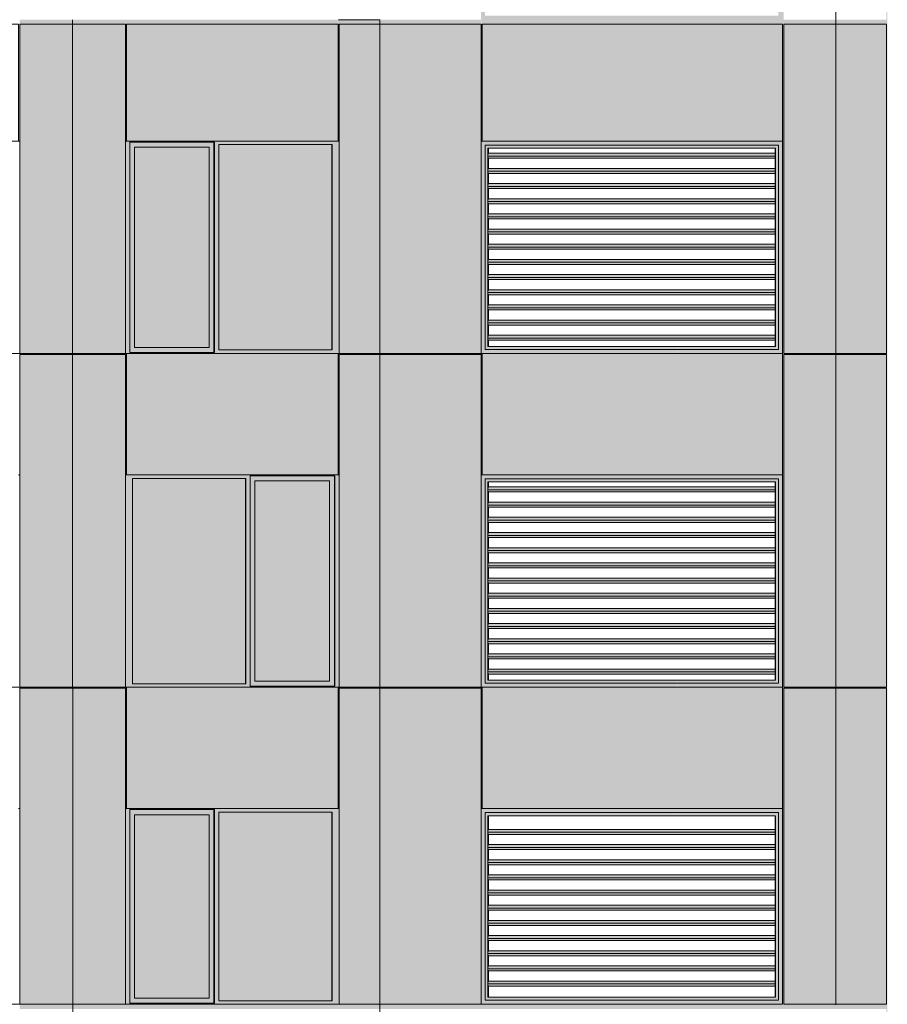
# Model space of a CAD drawing. Header units: millimetres. Extents: x 1036 to 193412, y -5275 to 5839817.
# Tile 35 of 104: x 73366 to 81949, y 41768 to 51503. Entities that reach past the tile are written whole.
import ezdxf

# ---------------------------------------------------------------- set-up
doc = ezdxf.new("R2010")
doc.units = ezdxf.units.MM
doc.layers.add('большой_dwg', color=7, linetype='Continuous', lineweight=9, true_color=0x767676)
doc.layers.add('Фасады_Рабочий Лист _2__3_АР-Стены_внешние__АР_Ном__пера__214', color=7, linetype='Continuous', lineweight=9, true_color=0xcccccc)
doc.layers.add('Фасады_Рабочий Лист _2__3_0', color=7, linetype='Continuous', lineweight=9)
doc.layers.add('Фасады_Рабочий Лист _2__3_0_Ном__пера__120', color=7, linetype='Continuous', lineweight=9)

# ---------------------------------------------------------------- blocks, each defined once
blk = doc.blocks.new('большой_dwg-21587658-Схема расположения расчетных фрагментов фасада корпуса 1')
at = {"layer": 'Фасады_Рабочий Лист _2__3_0', "true_color": 0xf9f9f9}
for points in [[(81940.4, 6690.9), (81949, 6690.9), (81949, 61358.3), (81940.4, 61358.3), (81940.4, 7816.2)], [(80911.3, 48203.3), (80924.7, 48203.3), (80924.7, 54793.3), (80911.3, 54793.3), (80911.3, 48243.3)], [(73889.7, 51458.3), (73889.8, 51458.3), (73889.7, 51503.3), (73366.4, 51503.3), (73366.4, 51458.3)], [(73889.8, 51458.3), (74422, 51458.3), (74422, 51503.3), (73889.8, 51503.3)], [(76518.1, 51458.3), (76518.1, 51503.3), (74422, 51503.3), (74422, 51458.3)], [(76518.1, 50303.3), (76527.3, 50303.3), (76527.3, 51458.3), (76979.7, 51458.3), (76979.7, 51503.3), (76518.1, 51503.3), (76518.1, 51140)], [(77936.1, 51458.3), (77936.1, 51503.3), (76979.7, 51503.3), (76979.7, 51458.3), (77922.3, 51458.3)], [(80911.3, 51458.3), (80911.3, 51503.3), (77940.1, 51503.3), (77940.1, 51458.3), (80254, 51458.3)], [(81429, 51458.3), (81429, 51503.3), (80924.7, 51503.3), (80924.7, 51458.3)], [(81942.5, 51458.3), (81940.4, 51503.3), (81429, 51503.3), (81429.3, 51458.3), (81940.4, 51458.3)], [(74412.2, 50303.3), (74422, 50303.3), (74422, 51458.3), (74412.2, 51458.3), (74412.2, 51140)], [(75239.7, 48263.3), (75239.7, 50243.3), (74503.1, 50243.3), (74503.1, 48263.3)], [(76454.4, 48238.3), (76454.4, 50268.3), (75336.6, 50268.3), (75336.6, 48238.3)], [(74381.9, 48193.3), (74381.9, 48203.3), (73889.8, 48203.3), (73889.8, 48193.3), (74053.7, 48193.3)], [(74412.2, 47003.3), (74412.2, 48203.3), (74381.9, 48203.3), (74381.9, 48193.3), (74412.2, 48193.3), (74412.2, 47529.7)], [(76518.1, 47003.3), (76519.8, 48193.3), (76979.7, 48193.3), (76979.7, 48203.3), (76518.1, 48203.3), (76518.1, 47529.7)], [(80911.3, 43703.3), (80924.7, 43703.3), (80924.7, 48203.3), (80911.3, 48203.3), (80911.3, 43919.3)], [(80924.7, 48193.3), (81440.3, 48193.3), (81440.3, 48203.3), (80924.7, 48203.3)], [(81942.5, 48193.3), (81940.4, 48203.3), (81440.3, 48203.3), (81440.3, 48193.3), (81940.4, 48193.3)], [(75599.1, 44938.3), (75599.1, 46968.3), (74481.4, 46968.3), (74481.4, 44938.3)], [(76430.4, 44963.3), (76430.4, 46943.3), (75693.8, 46943.3), (75693.8, 44963.3)], [(73889.8, 44893.3), (74381.9, 44893.3), (74381.9, 44903.3), (73889.8, 44903.3)], [(74412.2, 43703.3), (74412.2, 44903.3), (74381.9, 44903.3), (74381.9, 44893.3), (74412.2, 44893.3), (74412.2, 43919.3)], [(77936.2, 44893.4), (77936.1, 44893.3), (77936.1, 44319.9)], [(80917.3, 44893.3), (81429, 44893.3), (81429, 44903.3), (80917.3, 44903.3)], [(81940.4, 44893.3), (81940.4, 44903.3), (81429, 44903.3), (81429.3, 44893.3), (81628.3, 44893.3)], [(75239.7, 41828.3), (75239.7, 43643.3), (74503.1, 43643.3), (74503.1, 41828.3)], [(75336.6, 41803.3), (76454.4, 41803.3), (76454.4, 43668.3), (75336.6, 43668.3), (75336.6, 42114.2)], [(80911.3, 41768.3), (80924.7, 41768.3), (80924.7, 43703.3), (80911.3, 43703.3), (80911.3, 41808.3)], [(73366.4, 41723.3), (73889.8, 41723.3), (73889.7, 41768.3), (73366.4, 41768.3), (73366.4, 41723.3)], [(74412.2, 41723.3), (74418.8, 41723.3), (74418.8, 41768.3), (73889.8, 41768.3), (73889.8, 41723.3), (74411.4, 41723.3)], [(74418.8, 41723.3), (76929.7, 41723.3), (76929.7, 41768.3), (74418.8, 41768.3)], [(76979.7, 41723.3), (77936.1, 41723.3), (77936.2, 41723.3), (80924.7, 41723.3), (80924.7, 41768.3), (76929.7, 41768.3), (76929.7, 41723.3)], [(81440.3, 41723.3), (81440.3, 41768.3), (80924.7, 41768.3), (80924.7, 41723.3)], [(81940.4, 41723.3), (81940.4, 41768.3), (81440.3, 41768.3), (81440.3, 41723.3), (81628.3, 41723.3)]]:
    blk.add_hatch(color=7, dxfattribs=at).paths.add_polyline_path(points)
at = {"layer": 'Фасады_Рабочий Лист _2__3_0', "true_color": 0xe6e6e4}
for points in [[(77930.2, 51503.3), (77969.9, 51543.3), (77969.9, 53563.3), (77930.2, 53603.3), (77930.2, 51543.3)], [(80911.3, 51503.3), (80911.3, 53603.3), (80871.6, 53562.1), (80871.6, 51543.3)], [(77930.2, 51503.3), (78681.7, 51503.3), (78681.7, 51543.3), (77969.9, 51543.3), (77940.1, 51513.3)], [(78681.7, 51503.3), (79873, 51503.3), (79873, 51543.3), (78681.7, 51543.3)], [(79873, 51503.3), (80911.3, 51503.3), (80871.6, 51543.3), (79873, 51543.3)], [(77971.1, 50263.3), (78681.7, 50263.3), (78681.7, 50303.3), (77930.2, 50303.3), (77969.9, 50263.3)], [(77930.2, 48203.3), (77969.9, 48243.3), (77969.9, 50263.3), (77930.2, 50303.3), (77930.2, 48243.3)], [(78682.9, 50233.3), (78681.7, 50263.3), (77971.1, 50263.3), (78000.9, 50233.3), (78681.7, 50233.3)], [(77971.1, 48243.3), (78000.9, 48273.3), (78000.9, 50233.3), (77971.1, 50263.3), (77971.1, 48273.3)], [(78682.9, 50263.3), (79873, 50263.3), (79873, 50303.3), (78681.7, 50303.3), (78681.7, 50263.3)], [(79873, 50233.3), (79874.2, 50233.3), (79873, 50263.3), (78682.9, 50263.3), (78682.9, 50233.3)], [(79874.2, 50263.3), (80871.6, 50263.3), (80911.3, 50303.3), (79873, 50303.3), (79873, 50263.3)], [(80843, 50233.3), (80871.6, 50262.1), (79874.2, 50262.1), (79874.2, 50233.3), (80254, 50233.3)], [(80871.6, 48244.5), (80871.6, 50262.1), (80843, 50233.3), (80843, 48273.3)], [(80911.3, 48203.3), (80911.3, 50303.3), (80871.6, 50262.1), (80871.6, 48243.3)], [(78681.7, 48203.3), (78681.7, 48243.3), (77969.9, 48243.3), (77930.2, 48203.3)], [(77971.1, 48243.3), (78682.9, 48243.3), (78681.7, 48273.3), (78000.9, 48273.3)], [(79873, 48203.3), (79873, 48243.3), (78681.7, 48243.3), (78682.9, 48203.3)], [(79874.2, 48243.3), (79873, 48273.3), (78682.9, 48273.3), (78682.9, 48243.3), (79873, 48243.3)], [(80911.3, 48203.3), (80871.6, 48243.3), (79873, 48243.3), (79874.2, 48203.3), (80871.6, 48203.3)], [(80843, 48243.3), (80870.5, 48244.5), (80841.8, 48273.3), (79874.2, 48273.3), (79874.2, 48243.3), (80254, 48243.3)], [(77971.1, 46963.3), (78681.7, 46963.3), (78681.7, 47003.3), (77930.2, 47003.3), (77969.9, 46963.3)], [(77930.2, 44903.3), (77969.9, 44943.3), (77969.9, 46963.3), (77930.2, 47003.3), (77930.2, 44943.3)], [(78682.9, 46933.3), (78681.7, 46963.3), (77971.1, 46963.3), (78000.9, 46933.3), (78681.7, 46933.3)], [(77971.1, 44943.3), (78000.9, 44973.3), (78000.9, 46933.3), (77971.1, 46963.3), (77971.1, 44973.3)], [(79873, 46963.3), (79873, 47003.3), (78681.7, 47003.3), (78682.9, 46963.3)], [(79874.2, 46933.3), (79873, 46963.3), (78682.9, 46963.3), (78682.9, 46933.3), (79873, 46933.3)], [(79874.2, 46963.3), (80871.6, 46963.3), (80911.3, 47003.3), (79873, 47003.3), (79873, 46963.3)], [(80843, 46933.3), (80871.6, 46962.1), (79874.2, 46962.1), (79874.2, 46933.3), (80254, 46933.3)], [(80871.6, 44944.5), (80871.6, 46962.1), (80843, 46933.3), (80843, 44973.3)], [(80911.3, 44903.3), (80911.3, 47003.3), (80871.6, 46962.1), (80871.6, 44943.3)], [(78681.7, 44903.3), (78681.7, 44943.3), (77969.9, 44943.3), (77930.2, 44903.3)], [(77971.1, 44943.3), (78682.9, 44943.3), (78681.7, 44973.3), (78000.9, 44973.3)], [(79873, 44903.3), (79873, 44943.3), (78681.7, 44943.3), (78682.9, 44903.3)], [(79874.2, 44943.3), (79873, 44973.3), (78682.9, 44973.3), (78682.9, 44943.3), (79873, 44943.3)], [(80911.3, 44903.3), (80871.6, 44943.3), (79873, 44943.3), (79874.2, 44903.3), (80871.6, 44903.3)], [(80843, 44943.3), (80870.5, 44944.5), (80841.8, 44973.3), (79874.2, 44973.3), (79874.2, 44943.3), (80254, 44943.3)], [(78681.7, 43663.3), (78681.7, 43703.3), (77930.2, 43703.3), (77971.1, 43663.3), (78665.6, 43663.3)], [(77930.2, 41768.3), (77969.9, 41808.3), (77969.9, 43663.3), (77930.2, 43703.3), (77930.2, 41808.3)], [(78681.7, 43633.3), (78682.9, 43633.3), (78681.7, 43663.3), (77971.1, 43663.3), (78000.9, 43633.3), (78665.6, 43633.3)], [(77971.1, 41808.3), (78000.9, 41838.3), (78000.9, 43633.3), (77971.1, 43663.3), (77971.1, 41838.3)], [(79873, 43663.3), (79873, 43703.3), (78681.7, 43703.3), (78682.9, 43663.3)], [(79874.2, 43633.3), (79873, 43663.3), (78682.9, 43663.3), (78682.9, 43633.3), (79873, 43633.3)], [(79874.2, 43663.3), (80871.6, 43663.3), (80911.3, 43703.3), (79873, 43703.3), (79873, 43663.3)], [(80843, 43633.3), (80871.6, 43662.1), (79874.2, 43662.1), (79874.2, 43633.3), (80254, 43633.3)], [(80871.6, 41809.5), (80871.6, 43662.1), (80843, 43633.3), (80843, 41838.3)], [(80911.3, 41768.3), (80911.3, 43703.3), (80871.6, 43662.1), (80871.6, 41808.3)], [(78681.7, 41768.3), (78681.7, 41808.3), (77969.9, 41808.3), (77930.2, 41768.3)], [(77971.1, 41808.3), (78682.9, 41808.3), (78681.7, 41838.3), (78000.9, 41838.3)], [(79873, 41768.3), (79873, 41808.3), (78681.7, 41808.3), (78682.9, 41768.3)], [(79874.2, 41808.3), (79873, 41838.3), (78682.9, 41838.3), (78682.9, 41808.3), (79873, 41808.3)], [(79873, 41768.3), (80911.3, 41768.3), (80871.6, 41808.3), (79873, 41808.3)], [(79874.2, 41808.3), (80870.5, 41809.5), (80841.8, 41838.3), (79874.2, 41838.3)]]:
    blk.add_hatch(color=254, dxfattribs=at).paths.add_polyline_path(points)
at = {"layer": 'Фасады_Рабочий Лист _2__3_0', "true_color": 0xf8f8f8}
for points in [[(77930.2, 50303.3), (77936.1, 51493.3), (77930.2, 51493.3), (77930.2, 51140)], [(73366.4, 48193.3), (73889.8, 48193.3), (73889.7, 48203.3), (73366.4, 48203.3)], [(76979.7, 48193.3), (77936.1, 48193.3), (77936.1, 48203.3), (76979.7, 48203.3)], [(73889.8, 44893.3), (73889.7, 44903.3), (73366.4, 44903.3), (73366.4, 44893.3), (73889.7, 44893.3)], [(77936.1, 44893.3), (77936.1, 44903.3), (76979.7, 44903.3), (76979.7, 44893.3), (77936.1, 44893.3)], [(77930.2, 44319.9), (77936.2, 44903.3), (77930.2, 44903.3)]]:
    blk.add_hatch(color=7, dxfattribs=at).paths.add_polyline_path(points)
at = {"layer": 'Фасады_Рабочий Лист _2__3_0', "true_color": 0xededed}
for points in [[(74412.2, 50268.3), (74456.7, 50268.3), (74456.7, 50293.3), (75292.1, 50293.3), (75292.1, 50268.3), (76527.3, 50268.3), (76527.3, 50303.3), (74412.2, 50303.3), (74412.2, 50293.3)], [(74412.2, 48238.3), (74456.7, 48238.3), (74456.7, 50268.3), (74412.2, 50268.3), (74412.2, 48263.3)], [(74502.4, 50243.3), (75288.4, 50243.3), (75288.4, 50293.3), (74456.7, 50293.3), (74456.7, 50243.3)], [(74456.7, 48263.3), (74502.4, 48263.3), (74502.4, 50243.3), (74456.7, 50243.3), (74456.7, 49054.5)], [(75239.7, 48263.3), (75288.4, 48263.3), (75288.4, 50243.3), (75239.7, 50243.3), (75239.7, 49334.8)], [(75292.1, 48238.3), (75336.6, 48238.3), (75336.6, 50268.3), (75292.1, 50268.3), (75292.1, 49334.8)], [(76527.3, 48238.3), (76527.3, 50268.3), (76458.1, 50268.3), (76458.1, 48238.3)], [(77998.8, 50154.8), (80840.6, 50154.8), (80840.6, 50183.1), (78002.2, 50183.1), (78000.9, 50172)], [(78001.3, 50133.6), (80840.6, 50133.6), (80840.6, 50154.8), (77998.8, 50154.8), (78000.9, 50137.5)], [(77998.8, 50004.8), (80840.6, 50004.8), (80840.6, 50033.1), (78002.2, 50033.1), (78000.9, 50022)], [(78001.3, 49983.6), (80840.6, 49983.6), (80840.6, 50004.8), (77998.8, 50004.8), (78000.9, 49987.5)], [(77998.8, 49854.8), (80840.6, 49854.8), (80840.6, 49883.1), (78002.2, 49883.1), (78000.9, 49872)], [(78001.3, 49833.6), (80840.6, 49833.6), (80840.6, 49854.8), (77998.8, 49854.8), (78000.9, 49837.5)], [(77998.8, 49704.8), (80840.6, 49704.8), (80840.6, 49733.1), (78002.2, 49733.1), (78000.9, 49722)], [(78001.3, 49683.6), (80840.6, 49683.6), (80840.6, 49704.8), (77998.8, 49704.8), (78000.9, 49687.5)], [(77998.8, 49554.8), (80840.6, 49554.8), (80840.6, 49583.1), (78002.2, 49583.1), (78000.9, 49572)], [(78001.3, 49533.6), (80840.6, 49533.6), (80840.6, 49554.8), (77998.8, 49554.8), (78000.9, 49537.5)], [(77998.8, 49404.8), (80840.6, 49404.8), (80840.6, 49433.1), (78002.2, 49433.1), (78000.9, 49422)], [(78001.3, 49383.6), (80840.6, 49383.6), (80840.6, 49404.8), (77998.8, 49404.8), (78000.9, 49387.5)], [(77998.8, 49254.8), (80840.6, 49254.8), (80840.6, 49283.1), (78002.2, 49283.1), (78000.9, 49272)], [(78001.3, 49233.6), (80840.6, 49233.6), (80840.6, 49254.8), (77998.8, 49254.8), (78000.9, 49237.5)], [(77998.8, 49104.8), (80840.6, 49104.8), (80840.6, 49133.1), (78002.2, 49133.1), (78000.9, 49122)], [(78001.3, 49083.6), (80840.6, 49083.6), (80840.6, 49104.8), (77998.8, 49104.8), (78000.9, 49087.5)], [(77998.8, 48954.8), (80840.6, 48954.8), (80840.6, 48983.1), (78002.2, 48983.1), (78000.9, 48972)], [(78001.3, 48933.6), (80840.6, 48933.6), (80840.6, 48954.8), (77998.8, 48954.8), (78000.9, 48937.5)], [(77998.8, 48804.8), (80840.6, 48804.8), (80840.6, 48833.1), (78002.2, 48833.1), (78000.9, 48822)], [(78001.3, 48783.6), (80840.6, 48783.6), (80840.6, 48804.8), (77998.8, 48804.8), (78000.9, 48787.5)], [(77998.8, 48654.8), (80840.6, 48654.8), (80840.6, 48683.1), (78002.2, 48683.1), (78000.9, 48672)], [(78001.3, 48633.6), (80840.6, 48633.6), (80840.6, 48654.8), (77998.8, 48654.8), (78000.9, 48637.5)], [(77998.8, 48504.8), (80840.6, 48504.8), (80840.6, 48533.1), (78002.2, 48533.1), (78000.9, 48522)], [(78001.3, 48483.6), (80840.6, 48483.6), (80840.6, 48504.8), (77998.8, 48504.8), (78000.9, 48487.5)], [(77998.8, 48354.8), (80840.6, 48354.8), (80840.6, 48383.1), (78002.2, 48383.1), (78000.9, 48372)], [(78001.3, 48333.6), (80840.6, 48333.6), (80840.6, 48354.8), (77998.8, 48354.8), (78000.9, 48337.5)], [(74502.4, 48203.3), (76527.3, 48203.3), (76527.3, 48238.3), (75292.1, 48238.3), (75288.4, 48213.3), (74456.7, 48213.3), (74456.7, 48238.3), (74412.2, 48238.3), (74414.6, 48203.3), (74456.7, 48203.3)], [(74503.1, 48213.3), (75288.4, 48213.3), (75288.4, 48263.3), (74456.7, 48263.3), (74456.7, 48213.3)], [(75599.1, 46968.3), (75647.4, 46968.3), (75647.4, 46993.3), (76482.8, 46993.3), (76482.8, 46968.3), (76527.3, 46968.3), (76527.3, 47003.3), (74412.2, 47003.3), (74412.2, 46968.3), (74481.4, 46968.3)], [(74481.4, 44938.3), (74481.4, 46968.3), (74412.2, 46968.3), (74412.2, 44938.3)], [(75602.9, 44938.3), (75647.4, 44938.3), (75647.4, 46968.3), (75602.9, 46968.3), (75602.9, 44963.3)], [(75647.4, 46943.3), (76479.1, 46943.3), (76479.1, 46993.3), (75647.4, 46993.3)], [(75647.4, 44963.3), (75693.1, 44963.3), (75693.1, 46943.3), (75647.4, 46940.4), (75647.4, 44966.2)], [(76430.4, 44963.3), (76479.1, 44963.3), (76479.1, 46943.3), (76430.4, 46943.3), (76430.4, 45724.5)], [(76527.3, 44938.3), (76527.3, 46968.3), (76482.8, 46968.3), (76482.8, 44938.3)], [(77998.8, 46854.8), (80840.6, 46854.8), (80840.6, 46883.1), (78002.2, 46883.1), (78000.9, 46872)], [(78001.3, 46833.6), (80840.6, 46833.6), (80840.6, 46854.8), (77998.8, 46854.8), (78000.9, 46837.5)], [(77998.8, 46704.8), (80840.6, 46704.8), (80840.6, 46733.1), (78002.2, 46733.1), (78000.9, 46722)], [(78001.3, 46683.6), (80840.6, 46683.6), (80840.6, 46704.8), (77998.8, 46704.8), (78000.9, 46687.5)], [(77998.8, 46554.8), (80840.6, 46554.8), (80840.6, 46583.1), (78002.2, 46583.1), (78000.9, 46572)], [(78001.3, 46533.6), (80840.6, 46533.6), (80840.6, 46554.8), (77998.8, 46554.8), (78000.9, 46537.5)], [(77998.8, 46404.8), (80840.6, 46404.8), (80840.6, 46433.1), (78002.2, 46433.1), (78000.9, 46422)], [(78001.3, 46383.6), (80840.6, 46383.6), (80840.6, 46404.8), (77998.8, 46404.8), (78000.9, 46387.5)], [(77998.8, 46254.8), (80840.6, 46254.8), (80840.6, 46283.1), (78002.2, 46283.1), (78000.9, 46272)], [(78001.3, 46233.6), (80840.6, 46233.6), (80840.6, 46254.8), (77998.8, 46254.8), (78000.9, 46237.5)], [(77998.8, 46104.8), (80840.6, 46104.8), (80840.6, 46133.1), (78002.2, 46133.1), (78000.9, 46122)], [(78001.3, 46083.6), (80840.6, 46083.6), (80840.6, 46104.8), (77998.8, 46104.8), (78000.9, 46087.5)], [(77998.8, 45954.8), (80840.6, 45954.8), (80840.6, 45983.1), (78002.2, 45983.1), (78000.9, 45972)], [(78001.3, 45933.6), (80840.6, 45933.6), (80840.6, 45954.8), (77998.8, 45954.8), (78000.9, 45937.5)], [(77998.8, 45804.8), (80840.6, 45804.8), (80840.6, 45833.1), (78002.2, 45833.1), (78000.9, 45822)], [(78001.3, 45783.6), (80840.6, 45783.6), (80840.6, 45804.8), (77998.8, 45804.8), (78000.9, 45787.5)], [(77998.8, 45654.8), (80840.6, 45654.8), (80840.6, 45683.1), (78002.2, 45683.1), (78000.9, 45672)], [(78001.3, 45633.6), (80840.6, 45633.6), (80840.6, 45654.8), (77998.8, 45654.8), (78000.9, 45637.5)], [(77998.8, 45504.8), (80840.6, 45504.8), (80840.6, 45533.1), (78002.2, 45533.1), (78000.9, 45522)], [(78001.3, 45483.6), (80840.6, 45483.6), (80840.6, 45504.8), (77998.8, 45504.8), (78000.9, 45487.5)], [(77998.8, 45354.8), (80840.6, 45354.8), (80840.6, 45383.1), (78002.2, 45383.1), (78000.9, 45372)], [(78001.3, 45333.6), (80840.6, 45333.6), (80840.6, 45354.8), (77998.8, 45354.8), (78000.9, 45337.5)], [(77998.8, 45204.8), (80840.6, 45204.8), (80840.6, 45233.1), (78002.2, 45233.1), (78000.9, 45222)], [(78001.3, 45183.6), (80840.6, 45183.6), (80840.6, 45204.8), (77998.8, 45204.8), (78000.9, 45187.5)], [(77998.8, 45054.8), (80840.6, 45054.8), (80840.6, 45083.1), (78002.2, 45083.1), (78000.9, 45072)], [(78001.3, 45033.6), (80840.6, 45033.6), (80840.6, 45054.8), (77998.8, 45054.8), (78000.9, 45037.5)], [(74414.6, 44903.3), (76527.3, 44903.3), (76527.3, 44938.3), (76482.8, 44938.3), (76479.1, 44913.3), (75647.4, 44913.3), (75647.4, 44938.3), (74412.2, 44938.3), (74412.2, 44903.3)], [(75693.8, 44913.3), (76479.1, 44913.3), (76479.1, 44963.3), (75647.4, 44963.3), (75647.4, 44913.3)], [(74412.2, 43668.3), (74456.7, 43668.3), (74456.7, 43693.3), (75292.1, 43693.3), (75292.1, 43668.3), (76527.3, 43668.3), (76527.3, 43703.3), (74412.2, 43703.3)], [(74412.2, 41803.3), (74456.7, 41803.3), (74456.7, 43668.3), (74412.2, 43668.3), (74412.2, 41828.3)], [(75239.7, 43643.3), (75288.4, 43643.3), (75288.4, 43693.3), (74456.7, 43693.3), (74456.7, 43643.3), (74503.1, 43643.3)], [(74502.4, 41828.3), (74502.4, 43643.3), (74456.7, 43643.3), (74456.7, 41828.3)], [(75239.7, 41828.3), (75288.4, 41828.3), (75288.4, 43643.3), (75239.7, 43643.3), (75239.7, 42114.2)], [(75336.6, 41803.3), (75336.6, 43668.3), (75292.1, 43668.3), (75292.1, 41803.3)], [(76527.3, 41803.3), (76527.3, 43668.3), (76458.1, 43668.3), (76458.1, 41803.3)], [(77998.8, 43469.3), (80840.6, 43469.3), (80840.6, 43497.6), (78002.2, 43497.6), (78000.9, 43486.5)], [(78001.3, 43448.1), (80840.6, 43448.1), (80840.6, 43469.3), (77998.8, 43469.3), (78000.9, 43452)], [(77998.8, 43319.3), (80840.6, 43319.3), (80840.6, 43347.6), (78002.2, 43347.6), (78000.9, 43336.5)], [(78001.3, 43298.1), (80840.6, 43298.1), (80840.6, 43319.3), (77998.8, 43319.3), (78000.9, 43302)], [(77998.8, 43169.3), (80840.6, 43169.3), (80840.6, 43197.6), (78002.2, 43197.6), (78000.9, 43186.5)], [(78001.3, 43148.1), (80840.6, 43148.1), (80840.6, 43169.3), (77998.8, 43169.3), (78000.9, 43152)], [(77998.8, 43019.3), (80840.6, 43019.3), (80840.6, 43047.6), (78002.2, 43047.6), (78000.9, 43036.5)], [(78001.3, 42998.1), (80840.6, 42998.1), (80840.6, 43019.3), (77999.1, 43016.8), (78000.9, 43002)], [(77998.8, 42869.3), (80840.6, 42869.3), (80840.6, 42897.6), (78002.2, 42897.6), (78000.9, 42886.5)], [(78001.3, 42848.1), (80840.6, 42848.1), (80840.6, 42869.3), (77998.8, 42869.3), (78000.9, 42852)], [(77998.8, 42719.3), (80840.6, 42719.3), (80840.6, 42747.6), (78002.2, 42747.6), (78000.9, 42736.5)], [(78001.3, 42698.1), (80840.6, 42698.1), (80840.6, 42719.3), (77998.8, 42719.3), (78000.9, 42702)], [(77998.8, 42569.3), (80840.6, 42569.3), (80840.6, 42597.6), (78002.2, 42597.6), (78000.9, 42586.5)], [(78001.3, 42548.1), (80840.6, 42548.1), (80840.6, 42569.3), (77998.8, 42569.3), (78000.9, 42552)], [(77998.8, 42419.3), (80840.6, 42419.3), (80840.6, 42447.6), (78002.2, 42447.6), (78000.9, 42436.5)], [(78001.3, 42398.1), (80840.6, 42398.1), (80840.6, 42419.3), (77998.8, 42419.3), (78000.9, 42402)], [(77998.8, 42269.3), (80840.6, 42269.3), (80840.6, 42297.6), (78002.2, 42297.6), (78000.9, 42286.5)], [(78001.3, 42248.1), (80840.6, 42248.1), (80840.6, 42269.3), (77998.8, 42269.3), (78000.9, 42252)], [(77998.8, 42119.3), (80840.6, 42119.3), (80840.6, 42147.6), (78002.2, 42147.6), (78000.9, 42136.5)], [(78001.3, 42098.1), (80840.6, 42098.1), (80840.6, 42119.3), (77999.4, 42114.2), (78000.9, 42102)], [(77998.8, 41969.3), (80840.6, 41969.3), (80840.6, 41997.6), (78002.2, 41997.6), (78000.9, 41986.5)], [(78001.3, 41948.1), (80840.6, 41948.1), (80840.6, 41969.3), (77998.8, 41969.3), (78000.9, 41952)], [(76527.3, 41768.3), (76527.3, 41803.3), (75292.1, 41803.3), (75288.4, 41778.3), (74456.7, 41778.3), (74456.7, 41803.3), (74412.2, 41803.3), (74412.2, 41768.3), (75488.8, 41768.3)], [(74503.1, 41778.3), (75288.4, 41778.3), (75288.4, 41828.3), (74456.7, 41828.3), (74456.7, 41778.3)]]:
    blk.add_hatch(color=7, dxfattribs=at).paths.add_polyline_path(points)
h = blk.add_hatch(color=7, dxfattribs=at)
h.paths.add_polyline_path([(77998.5, 48273.3), (78000.9, 48347.8), (77998.8, 48354.8), (77998.7, 48333.6)])
h.paths.add_polyline_path([(77998.8, 48354.8), (78002.2, 48383.1), (78000.9, 48497.8), (77999.2, 48483.6), (77998.9, 48383.1)])
h.paths.add_polyline_path([(77999.3, 48508.6), (78002.2, 48533.1), (78000.9, 48647.8), (77999.7, 48633.6), (77999.3, 48533.1)])
h.paths.add_polyline_path([(77999.8, 48663), (78002.2, 48683.1), (77999.8, 48683.1)])
h.paths.add_polyline_path([(78000.3, 48817.3), (78002.2, 48833.1), (78000.3, 48833.1)])
h.paths.add_polyline_path([(78000.8, 48971.6), (78002.2, 48983.1), (78000.9, 48983.1)])
h.paths.add_polyline_path([(78004.7, 50134.7), (78000.9, 50172), (78000.9, 50147.8)])
at = {"layer": 'Фасады_Рабочий Лист _2__3_0', "true_color": 0xeeeeee}
for points in [[(74414.6, 47003.3), (74422, 47003.3), (74420.4, 48203.3), (74414.6, 48203.3), (74414.6, 47529.7)], [(76527.3, 47619.9), (76527.3, 48203.3), (76519.8, 48203.3), (76519.8, 47619.9)], [(76519.8, 47003.3), (76527.3, 47003.3), (76527.3, 48193.3), (76519.8, 48193.3), (76519.8, 47529.7)], [(74414.6, 43703.3), (74422, 43703.3), (74420.4, 44903.3), (74414.6, 44903.3), (74414.6, 43919.3)], [(76527.3, 44319.9), (76527.3, 44903.3), (76519.8, 44903.3), (76519.8, 44319.9)], [(76519.8, 43703.3), (76527.3, 43703.3), (76527.3, 44893.3), (76519.8, 44893.3), (76519.8, 43919.3)]]:
    blk.add_hatch(color=7, dxfattribs=at).paths.add_polyline_path(points)
at = {"layer": 'Фасады_Рабочий Лист _2__3_0', "true_color": 0xededed}
h = blk.add_hatch(color=7, dxfattribs=at)
h.paths.add_polyline_path([(77998.5, 44973.3), (78000.9, 45047.8), (77998.8, 45054.8), (77998.7, 45033.6)])
h.paths.add_polyline_path([(77998.8, 45054.8), (78002.2, 45083.1), (78000.9, 45197.8), (77999.2, 45183.6), (77998.9, 45083.1)])
h.paths.add_polyline_path([(77999.3, 45208.6), (78002.2, 45233.1), (78000.9, 45347.8), (77999.7, 45333.6), (77999.3, 45233.1)])
h.paths.add_polyline_path([(77999.8, 45363), (78002.2, 45383.1), (77999.8, 45383.1)])
h.paths.add_polyline_path([(78000.3, 45517.3), (78002.2, 45533.1), (78000.3, 45533.1)])
h.paths.add_polyline_path([(78000.8, 45671.6), (78003.4, 45724.5), (78000.9, 45683.1)])
h.paths.add_polyline_path([(78004.7, 46834.7), (78000.9, 46872), (78000.9, 46847.8)])
at = {"layer": 'Фасады_Рабочий Лист _2__3_0', "true_color": 0xf9f9f9}
h = blk.add_hatch(color=7, dxfattribs=at)
h.paths.add_polyline_path([(76518.1, 43703.3), (76519.8, 43703.3), (76518.4, 43919.3)])
h.paths.add_polyline_path([(76519.8, 44893.3), (76979.7, 44893.3), (76979.7, 44903.3), (76519.8, 44903.3)])
at = {"layer": 'Фасады_Рабочий Лист _2__3_0', "true_color": 0xededed}
h = blk.add_hatch(color=7, dxfattribs=at)
h.paths.add_polyline_path([(77998.8, 42119.3), (78002.2, 42147.6), (78000.9, 42262.3), (77998.8, 42269.3), (77998.8, 42147.6)])
h.paths.add_polyline_path([(77998.8, 41969.3), (78002.2, 41997.6), (78000.3, 42114.2), (77998.8, 42114.2), (77998.8, 41997.6)])
h.paths.add_polyline_path([(77998.5, 41838.3), (78000.9, 41962.3), (77998.8, 41969.3), (77998.7, 41948.1)])
h.paths.add_polyline_path([(77998.8, 43019.3), (78002.2, 43047.6), (78000.9, 43162.3), (77998.8, 43169.3), (77998.8, 43047.6)])
h.paths.add_polyline_path([(77998.8, 42869.3), (78002.2, 42897.6), (78000.9, 43012.3), (77998.8, 43016.8), (77998.8, 42897.6)])
h.paths.add_polyline_path([(77998.5, 43633.3), (78002.2, 43497.6), (78000.9, 43633.3), (77998.8, 43633.3)])
h.paths.add_polyline_path([(77998.5, 41838.3), (78002.2, 42597.6), (78000.9, 42712.3), (77998.8, 42719.3), (78002.2, 42747.6), (78000.9, 42862.3), (77998.8, 42869.3), (77998.5, 42114.2)])
h.paths.add_polyline_path([(77998.8, 42419.3), (78002.2, 42447.6), (78000.9, 42562.3), (77998.8, 42569.3), (77998.8, 42447.6)])
h.paths.add_polyline_path([(77998.8, 42269.3), (78002.2, 42297.6), (78000.9, 42412.3), (77998.8, 42419.3), (77998.8, 42297.6)])
h.paths.add_polyline_path([(77998.8, 43169.3), (78002.2, 43197.6), (78000.9, 43312.3), (77998.8, 43319.3), (77998.8, 43197.6)])
h.paths.add_polyline_path([(77998.8, 43319.3), (78002.2, 43347.6), (78000.9, 43462.3), (77998.8, 43469.3), (77998.8, 43347.6)])
at = {"layer": 'Фасады_Рабочий Лист _2__3_АР-Стены_внешние__АР_Ном__пера__214', "true_color": 0xf9f9f9}
for points in [[(73366.4, 48203.3), (73889.7, 48203.3), (73889.7, 51458.3), (73366.4, 51458.3), (73366.4, 49334.8)], [(73900.4, 48203.3), (74053.7, 48203.3), (74053.7, 51458.3), (73889.7, 51458.3), (73889.7, 48203.3)], [(74053.7, 48203.3), (74412.2, 48203.3), (74412.2, 51458.3), (74053.7, 51458.3), (74053.7, 49334.8)], [(76518.1, 50303.3), (76518.1, 51458.3), (74422, 51458.3), (74422, 50303.3)], [(76527.3, 48203.3), (76929.7, 48203.3), (76929.7, 51458.3), (76527.3, 51458.3), (76527.3, 49334.8)], [(76929.7, 48203.3), (76979.7, 48203.3), (76979.7, 51458.3), (76929.7, 51458.3), (76929.7, 49334.8)], [(77077.2, 48203.3), (77930.2, 48203.3), (77930.2, 51458.3), (76979.7, 51458.3), (76979.7, 48203.3)], [(80911.3, 50303.3), (80911.3, 51458.3), (77940.1, 51458.3), (77940.1, 50303.3), (80871.6, 50303.3)], [(81440.3, 48203.3), (81440.3, 51458.3), (80924.7, 51458.3), (80924.7, 48203.3)], [(81628.3, 48203.3), (81628.3, 51458.3), (81440.3, 51458.3), (81440.3, 48203.3)], [(81940.4, 48203.3), (81940.4, 51458.3), (81628.3, 51458.3), (81628.3, 48203.3), (81842.4, 48203.3)], [(73366.4, 44903.3), (73889.7, 44903.3), (73889.7, 48193.3), (73366.4, 48193.3), (73366.4, 45724.5)], [(73900.4, 44903.3), (74053.7, 44903.3), (74053.7, 48193.3), (73889.7, 48193.3), (73889.7, 44903.3)], [(74053.7, 44903.3), (74412.2, 44903.3), (74412.2, 48193.3), (74053.7, 48193.3), (74053.7, 45724.5)], [(76518.1, 47003.3), (76518.1, 48203.3), (74422, 48203.3), (74422, 47003.3)], [(76929.7, 44903.3), (76929.7, 48193.3), (76527.3, 48193.3), (76527.3, 44903.3)], [(76929.7, 44903.3), (76979.7, 44903.3), (76979.7, 48193.3), (76929.7, 48193.3), (76929.7, 45724.5)], [(77930.2, 44903.3), (77930.2, 48193.3), (76979.7, 48193.3), (76979.7, 44903.3), (77077.2, 44903.3)], [(77969.9, 47003.3), (80911.3, 47003.3), (80911.3, 48203.3), (77940.1, 48203.3), (77940.1, 47003.3)], [(81429.3, 44903.3), (81429.3, 48193.3), (80924.7, 48193.3), (80924.7, 44903.3)], [(81429.3, 44903.3), (81628.3, 44903.3), (81628.3, 48193.3), (81429.3, 48193.3), (81429.3, 45724.5)], [(81628.3, 44903.3), (81940.4, 44903.3), (81940.4, 48193.3), (81628.3, 48193.3), (81628.3, 45724.5)], [(73366.4, 41768.3), (73889.7, 41768.3), (73889.7, 44893.3), (73366.4, 44893.3), (73366.4, 42114.2)], [(73889.7, 41768.3), (74053.7, 41768.3), (74053.7, 44893.3), (73889.7, 44893.3), (73889.7, 42114.2)], [(74053.7, 41768.3), (74412.2, 41768.3), (74412.2, 44893.3), (74053.7, 44893.3), (74053.7, 42114.2)], [(76518.1, 43703.3), (76518.1, 44903.3), (74422, 44903.3), (74422, 43703.3)], [(76929.7, 41768.3), (76929.7, 44893.3), (76527.3, 44893.3), (76527.3, 41768.3)], [(76929.7, 41768.3), (76979.7, 41768.3), (76979.7, 44893.3), (76929.7, 44893.3), (76929.7, 42114.2)], [(77930.2, 41768.3), (77930.2, 44893.3), (76979.7, 44893.3), (76979.7, 41768.3), (77077.2, 41768.3)], [(77940.1, 43703.3), (80911.3, 43703.3), (80911.3, 44903.3), (77940.1, 44903.3), (77940.1, 43919.3)], [(80924.7, 41768.3), (81440.3, 41768.3), (81440.3, 44893.3), (80924.7, 44893.3), (80924.7, 42114.2)], [(81628.3, 41768.3), (81628.3, 44893.3), (81440.3, 44893.3), (81440.3, 41768.3)], [(81940.4, 41768.3), (81940.4, 44893.3), (81628.3, 44893.3), (81628.3, 41768.3)]]:
    blk.add_hatch(color=7, dxfattribs=at).paths.add_polyline_path(points)
at = {"layer": 'Фасады_Рабочий Лист _2__3_0_Ном__пера__120', "color": 253, "true_color": 0xaaaaaa}
for p, q in [((73889.8, 51493.3), (73889.8, 51503.3)), ((73889.7, 48203.3), (73889.7, 51493.3)), ((76454.4, 48238.3), (76454.4, 50268.3)), ((77971.1, 50263.3), (77971.1, 48243.3)), ((77998.5, 48273.3), (77998.5, 50233.3)), ((78005.1, 50183.1), (78005.1, 50233.3)), ((78005.1, 50033.1), (78005.1, 50133.6)), ((78005.1, 49883.1), (78005.1, 49983.6)), ((78005.1, 49733.1), (78005.1, 49833.6)), ((78005.1, 49583.1), (78005.1, 49683.6)), ((78005.1, 49433.1), (78005.1, 49533.6)), ((78005.1, 49283.1), (78005.1, 49383.6)), ((78005.1, 49133.1), (78005.1, 49233.6)), ((78005.1, 48983.1), (78005.1, 49083.6)), ((78005.1, 48833.1), (78005.1, 48933.6)), ((78005.1, 48683.1), (78005.1, 48783.6)), ((78005.1, 48533.1), (78005.1, 48633.6)), ((78005.1, 48383.1), (78005.1, 48483.6)), ((78005.1, 48273.3), (78005.1, 48333.6)), ((73889.8, 48193.3), (73889.8, 48203.3)), ((74422, 48203.3), (74422, 47003.3)), ((76518.1, 48203.3), (76518.1, 47003.3)), ((76929.7, 44903.3), (76929.7, 48193.3)), ((75599.1, 46968.3), (75599.1, 44938.3)), ((77971.1, 46963.3), (77971.1, 44943.3)), ((77998.5, 44973.3), (77998.5, 46933.3)), ((78005.1, 46883.1), (78005.1, 46933.3)), ((78005.1, 46733.1), (78005.1, 46833.6)), ((78005.1, 46583.1), (78005.1, 46683.6)), ((78005.1, 46433.1), (78005.1, 46533.6)), ((78005.1, 46283.1), (78005.1, 46383.6)), ((78005.1, 46133.1), (78005.1, 46233.6)), ((78005.1, 45983.1), (78005.1, 46083.6)), ((78005.1, 45833.1), (78005.1, 45933.6)), ((78005.1, 45683.1), (78005.1, 45783.6)), ((78005.1, 45533.1), (78005.1, 45633.6)), ((78005.1, 45383.1), (78005.1, 45483.6)), ((78005.1, 45233.1), (78005.1, 45333.6)), ((78005.1, 45083.1), (78005.1, 45183.6)), ((78005.1, 44973.3), (78005.1, 45033.6)), ((73889.8, 44893.3), (73889.8, 44903.3)), ((74422, 44903.3), (74422, 43703.3)), ((76518.1, 44903.3), (76518.1, 43703.3)), ((76454.4, 41803.3), (76454.4, 43668.3)), ((77971.1, 43663.3), (77971.1, 41808.3)), ((77998.5, 41838.3), (77998.5, 43633.3)), ((78005.1, 43497.6), (78005.1, 43633.3)), ((78005.1, 43347.6), (78005.1, 43448.1)), ((78005.1, 43197.6), (78005.1, 43298.1)), ((78005.1, 43047.6), (78005.1, 43148.1)), ((78005.1, 42897.6), (78005.1, 42998.1)), ((78005.1, 42747.6), (78005.1, 42848.1)), ((78005.1, 42597.6), (78005.1, 42698.1)), ((78005.1, 42447.6), (78005.1, 42548.1)), ((78005.1, 42297.6), (78005.1, 42398.1)), ((78005.1, 42147.6), (78005.1, 42248.1)), ((78005.1, 41997.6), (78005.1, 42098.1)), ((78005.1, 41838.3), (78005.1, 41948.1))]:
    blk.add_line(p, q, dxfattribs=at)
at = {"layer": 'Фасады_Рабочий Лист _2__3_0_Ном__пера__120', "color": 253, "true_color": 0xaaaaaa, "flags": 128}
for points in [[(81440.3, 51493.3), (81440.3, 51503.3), (81440.3, 54793.3)], [(76929.7, 48203.3), (76929.7, 51503.3), (76527.3, 51503.3), (76519.8, 51503.3)], [(73355.9, 50303.3), (73366.4, 50303.3), (73366.4, 50268.3), (73366.4, 48238.3), (73366.4, 48203.3), (71014.5, 48203.3), (71014.5, 48238.3), (71014.5, 50268.3), (71014.5, 50303.3), (71024.3, 50303.3), (73355.8, 50303.3), (73355.8, 51458.3), (71022.3, 51458.3), (71022.3, 50303.3)], [(74412.2, 50303.3), (74412.2, 51458.3), (74053.7, 51458.3), (73889.7, 51458.3), (73366.4, 51458.3), (73366.4, 50303.3)], [(74422, 50303.3), (74422, 51458.3), (76518.1, 51458.3), (76518.1, 50303.3)], [(76527.3, 50303.3), (76527.3, 51458.3), (76929.7, 51458.3), (76979.7, 51458.3), (77930.2, 51458.3), (77930.2, 50303.3), (78681.7, 50303.3)], [(78681.7, 50303.3), (79873, 50303.3), (78681.7, 50303.3), (77940.1, 50303.3), (77940.1, 51458.3), (80911.3, 51458.3), (80911.3, 50303.3), (80911.3, 48203.3)], [(81940.4, 48203.3), (81628.3, 48203.3), (81429.3, 48203.3), (80924.7, 48203.3), (80924.7, 51458.3), (81429.3, 51458.3), (81628.3, 51458.3), (81940.4, 51458.3), (81940.4, 48203.3)], [(81440.3, 48193.3), (81440.3, 48203.3), (81440.3, 51493.3)], [(76527.3, 50268.3), (76527.3, 50303.3), (74412.2, 50303.3), (74412.2, 50268.3), (74412.2, 48238.3), (74412.2, 48203.3), (76527.3, 48203.3), (76527.3, 48238.3), (76527.3, 50268.3)], [(74456.7, 48213.3), (74456.7, 48238.3), (74456.7, 50268.3), (74456.7, 50293.3), (75292.1, 50293.3), (75292.1, 50268.3), (75292.1, 48238.3), (75292.1, 48213.3), (74456.7, 48213.3)], [(74502.4, 48263.3), (74503.1, 48263.3), (75239.7, 48263.3), (75239.7, 50243.3), (74503.1, 50243.3), (74503.1, 48263.3), (74503.1, 50243.3)], [(75288.4, 48213.3), (75288.4, 48263.3), (75288.4, 50243.3), (75288.4, 50293.3)], [(76458.1, 48238.3), (75336.6, 48238.3), (75336.6, 50268.3), (76458.1, 50268.3), (76458.1, 48238.3)], [(77930.2, 50303.3), (77930.2, 48203.3), (77936.2, 48203.3)], [(78681.7, 48243.3), (79873, 48243.3), (80871.6, 48243.3), (80871.6, 50263.3), (79873, 50263.3), (78681.7, 50263.3), (77969.9, 50263.3), (77969.9, 48243.3), (78681.7, 48243.3)], [(80840.6, 48273.3), (77998.5, 48273.3), (77998.5, 50233.3), (80840.6, 50233.3), (80840.6, 48273.3), (80843, 48273.3), (80843, 50233.3), (79874.2, 50233.3), (78682.9, 50233.3)], [(80911.3, 50303.3), (79873, 50303.3), (80901.6, 50303.3)], [(80840.6, 50183.1), (78002.2, 50183.1), (77998.8, 50154.8), (80840.6, 50154.8)], [(80840.6, 50133.6), (78001.3, 50133.6), (77998.8, 50154.8)], [(80840.6, 50033.1), (78002.2, 50033.1), (77998.8, 50004.8), (80840.6, 50004.8)], [(80840.6, 49983.6), (78001.3, 49983.6), (77998.8, 50004.8)], [(80840.6, 49883.1), (78002.2, 49883.1), (77998.8, 49854.8), (80840.6, 49854.8)], [(80840.6, 49833.6), (78001.3, 49833.6), (77998.8, 49854.8)], [(80840.6, 49733.1), (78002.2, 49733.1), (77998.8, 49704.8), (80840.6, 49704.8)], [(80840.6, 49683.6), (78001.3, 49683.6), (77998.8, 49704.8)], [(80840.6, 49583.1), (78002.2, 49583.1), (77998.8, 49554.8), (80840.6, 49554.8)], [(80840.6, 49533.6), (78001.3, 49533.6), (77998.8, 49554.8)], [(80840.6, 49433.1), (78002.2, 49433.1), (77998.8, 49404.8), (80840.6, 49404.8)], [(80840.6, 49383.6), (78001.3, 49383.6), (77998.8, 49404.8)], [(80840.6, 49283.1), (78002.2, 49283.1), (77998.8, 49254.8), (80840.6, 49254.8)], [(80840.6, 49233.6), (78001.3, 49233.6), (77998.8, 49254.8)], [(80840.6, 49133.1), (78002.2, 49133.1), (77998.8, 49104.8), (80840.6, 49104.8)], [(80840.6, 49083.6), (78001.3, 49083.6), (77998.8, 49104.8)], [(80840.6, 48983.1), (78002.2, 48983.1), (77998.8, 48954.8), (80840.6, 48954.8)], [(80840.6, 48933.6), (78001.3, 48933.6), (77998.8, 48954.8)], [(80840.6, 48833.1), (78002.2, 48833.1), (77998.8, 48804.8), (80840.6, 48804.8)], [(80840.6, 48783.6), (78001.3, 48783.6), (77998.8, 48804.8)], [(80840.6, 48683.1), (78002.2, 48683.1), (77998.8, 48654.8), (80840.6, 48654.8)], [(80840.6, 48633.6), (78001.3, 48633.6), (77998.8, 48654.8)], [(80840.6, 48533.1), (78002.2, 48533.1), (77998.8, 48504.8), (80840.6, 48504.8)], [(80840.6, 48483.6), (78001.3, 48483.6), (77998.8, 48504.8)], [(80840.6, 48383.1), (78002.2, 48383.1), (77998.8, 48354.8), (80840.6, 48354.8)], [(80840.6, 48333.6), (78001.3, 48333.6), (77998.8, 48354.8)], [(74412.2, 48203.3), (74053.7, 48203.3), (73889.7, 48203.3), (73366.4, 48203.3)], [(73889.7, 48193.3), (73366.4, 48193.3), (73366.4, 47003.3)], [(74412.2, 47003.3), (74412.2, 48193.3), (74053.7, 48193.3), (73889.7, 48193.3), (73889.7, 44903.3)], [(76979.7, 48193.3), (76979.7, 48203.3), (76929.7, 48203.3), (76527.3, 48203.3), (76519.8, 48203.3)], [(76527.3, 48193.3), (76519.8, 48193.3), (76519.8, 47003.3)], [(77930.2, 48193.3), (76979.7, 48193.3), (76929.7, 48193.3), (76527.3, 48193.3), (76527.3, 47003.3)], [(76979.7, 48203.3), (77930.2, 48203.3), (77936.1, 48203.3), (77936.1, 47003.3), (77936.1, 48193.3), (77930.2, 48193.3), (77930.2, 47003.3), (78681.7, 47003.3), (79873, 47003.3), (80911.3, 47003.3)], [(80911.3, 44903.3), (80911.3, 47003.3), (80911.3, 48203.3), (80901.6, 48203.3), (79873, 48203.3), (78681.7, 48203.3), (77940.1, 48203.3), (77930.2, 48203.3)], [(80901.6, 47003.3), (77940.1, 47003.3), (77940.1, 48203.3), (80901.6, 48203.3)], [(81940.4, 44903.3), (81628.3, 44903.3), (81429.3, 44903.3), (80924.7, 44903.3), (80924.7, 48193.3), (81429.3, 48193.3), (81628.3, 48193.3), (81940.4, 48193.3), (81940.4, 44903.3)], [(81440.3, 44893.3), (81440.3, 44903.3), (81440.3, 48193.3)], [(73355.9, 47003.3), (73366.4, 47003.3), (73366.4, 46968.3), (73366.4, 44938.3), (73366.4, 44903.3), (71014.5, 44903.3), (71014.5, 44938.3), (71014.5, 46968.3), (71014.5, 47003.3), (71024.3, 47003.3)], [(75602.9, 44938.3), (75602.9, 46968.3), (74481.4, 46968.3), (74481.4, 44938.3), (75602.9, 44938.3)], [(76482.8, 44913.3), (76482.8, 44938.3), (76482.8, 46968.3), (76482.8, 46993.3), (75647.4, 46993.3), (75647.4, 46968.3), (75647.4, 44938.3), (75647.4, 44913.3), (76482.8, 44913.3)], [(75693.8, 46943.3), (75693.1, 46943.3), (75693.1, 44963.3), (75693.8, 44963.3)], [(76430.4, 44963.3), (75693.8, 44963.3), (75693.8, 46943.3), (76430.4, 46943.3), (76430.4, 44963.3)], [(76479.1, 46993.3), (76479.1, 46943.3), (76479.1, 44963.3), (76479.1, 44913.3)], [(77930.2, 47003.3), (77930.2, 44903.3), (77936.2, 44903.3)], [(78681.7, 44943.3), (79873, 44943.3), (80871.6, 44943.3), (80871.6, 46963.3), (79873, 46963.3), (78681.7, 46963.3), (77969.9, 46963.3), (77969.9, 44943.3), (78681.7, 44943.3)], [(80840.6, 44973.3), (77998.5, 44973.3), (77998.5, 46933.3), (80840.6, 46933.3), (80840.6, 44973.3), (80843, 44973.3), (80843, 46933.3), (79874.2, 46933.3), (78682.9, 46933.3)], [(80840.6, 46883.1), (78002.2, 46883.1), (77998.8, 46854.8), (80840.6, 46854.8)], [(80840.6, 46833.6), (78001.3, 46833.6), (77998.8, 46854.8)], [(80840.6, 46733.1), (78002.2, 46733.1), (77998.8, 46704.8), (80840.6, 46704.8)], [(80840.6, 46683.6), (78001.3, 46683.6), (77998.8, 46704.8)], [(80840.6, 46583.1), (78002.2, 46583.1), (77998.8, 46554.8), (80840.6, 46554.8)], [(80840.6, 46533.6), (78001.3, 46533.6), (77998.8, 46554.8)], [(80840.6, 46433.1), (78002.2, 46433.1), (77998.8, 46404.8), (80840.6, 46404.8)], [(80840.6, 46383.6), (78001.3, 46383.6), (77998.8, 46404.8)], [(80840.6, 46283.1), (78002.2, 46283.1), (77998.8, 46254.8), (80840.6, 46254.8)], [(80840.6, 46233.6), (78001.3, 46233.6), (77998.8, 46254.8)], [(80840.6, 46133.1), (78002.2, 46133.1), (77998.8, 46104.8), (80840.6, 46104.8)], [(80840.6, 46083.6), (78001.3, 46083.6), (77998.8, 46104.8)], [(80840.6, 45983.1), (78002.2, 45983.1), (77998.8, 45954.8), (80840.6, 45954.8)], [(80840.6, 45933.6), (78001.3, 45933.6), (77998.8, 45954.8)], [(80840.6, 45833.1), (78002.2, 45833.1), (77998.8, 45804.8), (80840.6, 45804.8)], [(80840.6, 45783.6), (78001.3, 45783.6), (77998.8, 45804.8)], [(80840.6, 45683.1), (78002.2, 45683.1), (77998.8, 45654.8), (80840.6, 45654.8)], [(80840.6, 45633.6), (78001.3, 45633.6), (77998.8, 45654.8)], [(80840.6, 45533.1), (78002.2, 45533.1), (77998.8, 45504.8), (80840.6, 45504.8)], [(80840.6, 45483.6), (78001.3, 45483.6), (77998.8, 45504.8)], [(80840.6, 45383.1), (78002.2, 45383.1), (77998.8, 45354.8), (80840.6, 45354.8)], [(80840.6, 45333.6), (78001.3, 45333.6), (77998.8, 45354.8)], [(80840.6, 45233.1), (78002.2, 45233.1), (77998.8, 45204.8), (80840.6, 45204.8)], [(80840.6, 45183.6), (78001.3, 45183.6), (77998.8, 45204.8)], [(80840.6, 45083.1), (78002.2, 45083.1), (77998.8, 45054.8), (80840.6, 45054.8)], [(80840.6, 45033.6), (78001.3, 45033.6), (77998.8, 45054.8)], [(74412.2, 44903.3), (74053.7, 44903.3), (73889.7, 44903.3), (73366.4, 44903.3)], [(73892.1, 38633.3), (73892.1, 41768.3), (73892.1, 44893.3), (73366.4, 44893.3), (73366.4, 43703.3)], [(74412.2, 43703.3), (74412.2, 44893.3), (74053.7, 44893.3), (73889.7, 44893.3)], [(76979.7, 44893.3), (76979.7, 44903.3), (76929.7, 44903.3), (76527.3, 44903.3), (76519.8, 44903.3)], [(76527.3, 44893.3), (76519.8, 44893.3), (76519.8, 43703.3)], [(77930.2, 44893.3), (76979.7, 44893.3), (76929.7, 44893.3), (76527.3, 44893.3), (76527.3, 43703.3)], [(76929.7, 44893.3), (76929.7, 41768.3), (76929.7, 38633.3), (76932.1, 38633.3)], [(76979.7, 44903.3), (77930.2, 44903.3), (77936.1, 44903.3), (77936.1, 43703.3), (77936.1, 44893.3), (77930.2, 44893.3), (77930.2, 43703.3), (78681.7, 43703.3), (79873, 43703.3), (80911.3, 43703.3)], [(77930.2, 41768.3), (77940.1, 41768.3), (80901.6, 41768.3), (80911.3, 41768.3), (80911.3, 43703.3), (80911.3, 44903.3), (80901.6, 44903.3), (79873, 44903.3), (78681.7, 44903.3), (77940.1, 44903.3), (77930.2, 44903.3)], [(80901.6, 43703.3), (77940.1, 43703.3), (77940.1, 44903.3), (80901.6, 44903.3)], [(81429.3, 41768.3), (80924.7, 41768.3), (80924.7, 44893.3), (81429.3, 44893.3), (81628.3, 44893.3), (81940.4, 44893.3), (81940.4, 41768.3), (81628.3, 41768.3), (81429.3, 41768.3)], [(81440.3, 41763.3), (81440.3, 41768.3), (81440.3, 44893.3)], [(71024.3, 43703.3), (71014.5, 43703.3), (71014.5, 43668.3), (71014.5, 41803.3), (71014.5, 41768.3), (73366.4, 41768.3), (73366.4, 41803.3), (73366.4, 43668.3), (73366.4, 43703.3), (73355.9, 43703.3)], [(76527.3, 43668.3), (76527.3, 43703.3), (74412.2, 43703.3), (74412.2, 43668.3), (74412.2, 41803.3), (74412.2, 41768.3), (76527.3, 41768.3), (76527.3, 41803.3), (76527.3, 43668.3)], [(74456.7, 41778.3), (74456.7, 41803.3), (74456.7, 43668.3), (74456.7, 43693.3), (75292.1, 43693.3), (75292.1, 43668.3), (75292.1, 41803.3), (75292.1, 41778.3), (74456.7, 41778.3)], [(74502.4, 41828.3), (74503.1, 41828.3), (75239.7, 41828.3), (75239.7, 43643.3), (74503.1, 43643.3), (74503.1, 41828.3), (74503.1, 43643.3)], [(75288.4, 41778.3), (75288.4, 41828.3), (75288.4, 43643.3), (75288.4, 43693.3)], [(76458.1, 41803.3), (75336.6, 41803.3), (75336.6, 43668.3), (76458.1, 43668.3), (76458.1, 41803.3)], [(77930.2, 43703.3), (77930.2, 41768.3), (77936.1, 41768.3), (77930.2, 41768.3), (76979.7, 41768.3), (76929.7, 41768.3), (76527.3, 41768.3), (76519.8, 41768.3)], [(78681.7, 41808.3), (79873, 41808.3), (80871.6, 41808.3), (80871.6, 43663.3), (79873, 43663.3), (78681.7, 43663.3), (77969.9, 43663.3), (77969.9, 41808.3), (78681.7, 41808.3)], [(80840.6, 41838.3), (77998.5, 41838.3), (77998.5, 43633.3), (80840.6, 43633.3), (80840.6, 41838.3), (80843, 41838.3), (80843, 43633.3)], [(80840.6, 43497.6), (78002.2, 43497.6), (77998.8, 43469.3), (80840.6, 43469.3)], [(80840.6, 43448.1), (78001.3, 43448.1), (77998.8, 43469.3)], [(80840.6, 43347.6), (78002.2, 43347.6), (77998.8, 43319.3), (80840.6, 43319.3)], [(80840.6, 43298.1), (78001.3, 43298.1), (77998.8, 43319.3)], [(80840.6, 43197.6), (78002.2, 43197.6), (77998.8, 43169.3), (80840.6, 43169.3)], [(80840.6, 43148.1), (78001.3, 43148.1), (77998.8, 43169.3)], [(80840.6, 43047.6), (78002.2, 43047.6), (77998.8, 43019.3), (80840.6, 43019.3)], [(80840.6, 42998.1), (78001.3, 42998.1), (77998.8, 43019.3)], [(80840.6, 42897.6), (78002.2, 42897.6), (77998.8, 42869.3), (80840.6, 42869.3)], [(80840.6, 42848.1), (78001.3, 42848.1), (77998.8, 42869.3)], [(80840.6, 42747.6), (78002.2, 42747.6), (77998.8, 42719.3), (80840.6, 42719.3)], [(80840.6, 42698.1), (78001.3, 42698.1), (77998.8, 42719.3)], [(80840.6, 42597.6), (78002.2, 42597.6), (77998.8, 42569.3), (80840.6, 42569.3)], [(80840.6, 42548.1), (78001.3, 42548.1), (77998.8, 42569.3)], [(80840.6, 42447.6), (78002.2, 42447.6), (77998.8, 42419.3), (80840.6, 42419.3)], [(80840.6, 42398.1), (78001.3, 42398.1), (77998.8, 42419.3)], [(80840.6, 42297.6), (78002.2, 42297.6), (77998.8, 42269.3), (80840.6, 42269.3)], [(80840.6, 42248.1), (78001.3, 42248.1), (77998.8, 42269.3)], [(80840.6, 42147.6), (78002.2, 42147.6), (77998.8, 42119.3), (80840.6, 42119.3)], [(80840.6, 42098.1), (78001.3, 42098.1), (77998.8, 42119.3)], [(80840.6, 41997.6), (78002.2, 41997.6), (77998.8, 41969.3), (80840.6, 41969.3)], [(80840.6, 41948.1), (78001.3, 41948.1), (77998.8, 41969.3)], [(74412.2, 41768.3), (74053.7, 41768.3), (73889.7, 41768.3), (73366.4, 41768.3)], [(80901.6, 41768.3), (79873, 41768.3), (78681.7, 41768.3), (77940.1, 41768.3)]]:
    blk.add_lwpolyline(points, dxfattribs=at)
blk.add_lwpolyline([(76527.3, 46968.3), (76527.3, 44938.3), (76527.3, 44903.3), (74412.2, 44903.3), (74412.2, 44938.3), (74412.2, 46968.3), (74412.2, 47003.3), (76527.3, 47003.3)], close=True, dxfattribs=at)

msp = doc.modelspace()

# ---------------------------------------------------------------- block references
at = {"layer": 'большой_dwg', "color": 253, "true_color": 0xaaaaaa}
msp.add_blockref('большой_dwg-21587658-Схема расположения расчетных фрагментов фасада корпуса 1', (0, 0), dxfattribs=at)

doc.saveas('drawing.dxf')
